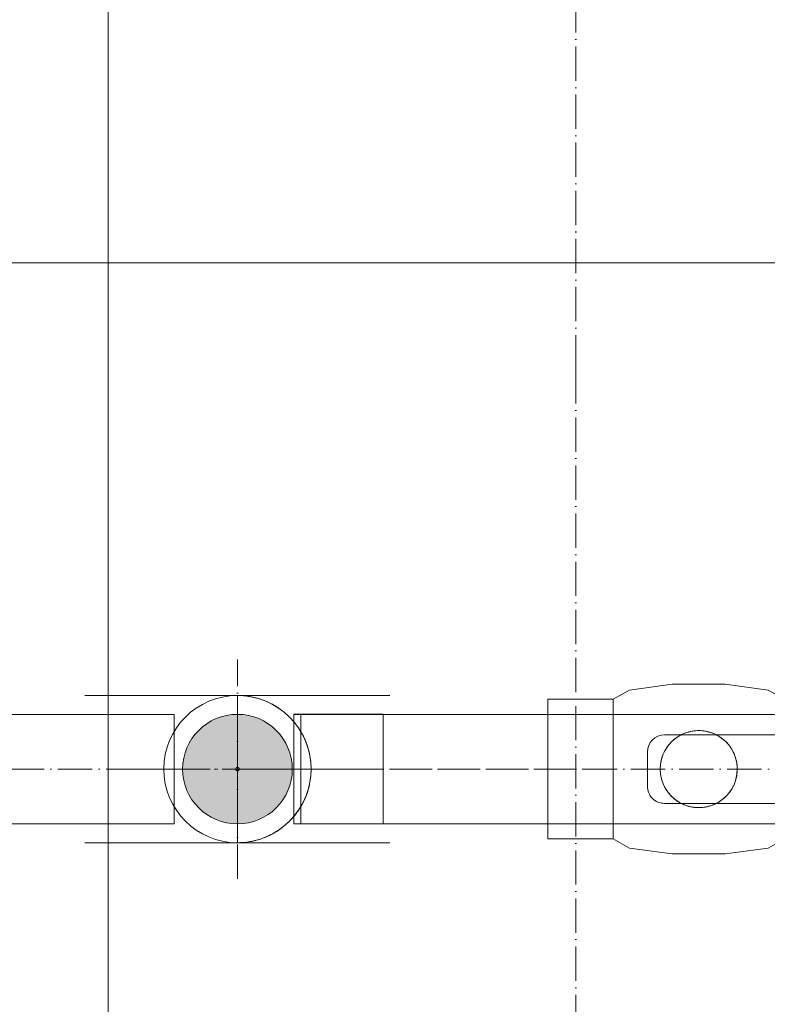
# Model space of a CAD drawing. Header units: metres. Extents: x -54598 to 1827199, y -329446 to -256744.
# Tile 81 of 256: x 25327 to 25763, y -274819 to -274243. Entities that reach past the tile are written whole.
import ezdxf

# ---------------------------------------------------------------- set-up
doc = ezdxf.new("R2010")
doc.units = ezdxf.units.M
doc.linetypes.add('ADSK_Осевая', pattern=[14, 10, -2, 0, -2])
for name, color, linetype, lineweight in [('G-ANNO-SYMB', 7, 'Continuous', 9), ('P-PIPE', 7, 'Continuous', 20), ('P-PIPE-CNTR', 7, 'ADSK_Осевая', 20)]:
    doc.layers.add(name, color=color, linetype=linetype, lineweight=lineweight)

# ---------------------------------------------------------------- blocks, each defined once
blk = doc.blocks.new('ADSK_Полипропилен_Отвод - Универсальный-V27-В_Этаж 01_Сводный')
at = {"layer": 'P-PIPE'}
for p, q in [((-2170.91, 24475.5), (-2213.41, 24475.5)), ((-2213.41, 24432.5), (-2213.41, 24475.5)), ((-2170.91, 24470), (-2196.91, 24470)), ((-2196.91, 24438), (-2196.91, 24470)), ((-2196.91, 24470), (-2196.91, 24438)), ((-2170.91, 24470), (-2170.91, 24438)), ((-2170.91, 24438), (-2170.91, 24470)), ((-2170.91, 24454), (-2170.91, 24454)), ((-2170.91, 24454), (-2170.91, 24454)), ((-2196.91, 24438), (-2170.91, 24438)), ((-2213.41, 24432.5), (-2170.91, 24432.5))]:
    blk.add_line(p, q, dxfattribs=at)
for points, knots in [([(-2213.41, 24475.5), (-2212.21, 24475.5), (-2209.78, 24475.29), (-2206.81, 24474.53), (-2204.48, 24473.59), (-2202.78, 24472.72), (-2201.39, 24471.85), (-2200.32, 24471.06), (-2199.53, 24470.43), (-2198.76, 24469.75), (-2198.01, 24469.02), (-2197.29, 24468.24), (-2196.6, 24467.41), (-2195.93, 24466.54), (-2195.3, 24465.61), (-2194.71, 24464.63), (-2194.17, 24463.61), (-2193.66, 24462.54), (-2193.07, 24461.04), (-2192.47, 24459.07), (-2192.01, 24456.59), (-2191.91, 24454.87), (-2191.91, 24454)], [0, 0, 0, 0, 0.125, 0.25, 0.3125, 0.375, 0.4375, 0.46875, 0.5, 0.53125, 0.5625, 0.59375, 0.625, 0.65625, 0.6875, 0.71875, 0.75, 0.78125, 0.8125, 0.875, 0.9375, 1, 1, 1, 1]), ([(-2191.91, 24454), (-2191.91, 24453.13), (-2192.01, 24451.41), (-2192.47, 24448.93), (-2193.07, 24446.96), (-2193.66, 24445.46), (-2194.17, 24444.38), (-2194.71, 24443.36), (-2195.3, 24442.39), (-2195.93, 24441.46), (-2196.6, 24440.58), (-2197.29, 24439.75), (-2198.01, 24438.98), (-2198.76, 24438.25), (-2199.53, 24437.57), (-2200.32, 24436.93), (-2201.39, 24436.15), (-2202.78, 24435.28), (-2204.48, 24434.41), (-2206.81, 24433.47), (-2209.78, 24432.7), (-2212.21, 24432.5), (-2213.41, 24432.5)], [0, 0, 0, 0, 0.0625, 0.125, 0.1875, 0.21875, 0.25, 0.28125, 0.3125, 0.34375, 0.375, 0.40625, 0.4375, 0.46875, 0.5, 0.53125, 0.5625, 0.625, 0.6875, 0.75, 0.875, 1, 1, 1, 1])]:
    blk.add_open_spline(points, degree=3, knots=knots, dxfattribs=at)
blk = doc.blocks.new('ADSK_Кран шаровой ППР_DN20-63 - Кран шаровый ППР 32-V30-В_Этаж 01_Сводный')
at = {"layer": 'P-PIPE', "color": 150}
for p, q in [((-25, 20.4), (-44, 20.4)), ((-44, -20.4), (-44, 20.4)), ((-44, 20.4), (-44, -20.4)), ((-25, 20.4), (-25, -20.4)), ((-25, -20.4), (-25, 20.4)), ((44, 20.4), (25, 20.4)), ((25, -20.4), (25, 20.4)), ((25, 20.4), (25, -20.4)), ((44, 20.4), (44, -20.4)), ((44, -20.4), (44, 20.4)), ((-25, 16), (-44, 16)), ((-44, -16), (-44, 16)), ((-44, 16), (-44, -16)), ((-25, -16), (-25, 16)), ((-25, 16), (-25, -16)), ((44, 16), (25, 16)), ((25, -16), (25, 16)), ((25, 16), (25, -16)), ((44, -16), (44, 16)), ((44, 16), (44, -16)), ((10, 10), (-60, 10)), ((-65, 5), (-65, -5)), ((15, -5), (15, 5)), ((-60, -10), (10, -10)), ((-44, -16), (-25, -16)), ((25, -16), (44, -16)), ((-44, -20.4), (-25, -20.4)), ((25, -20.4), (44, -20.4))]:
    blk.add_line(p, q, dxfattribs=at)
at = {"layer": 'P-PIPE', "color": 150, "flags": 128}
for points in [[(-25, 20.4), (-20.23, 23.1), (-7.73, 24.77), (7.73, 24.77), (20.23, 23.1), (25, 20.4)], [(25, 20.4), (20.23, 23.1), (7.73, 24.77), (-7.73, 24.77), (-20.23, 23.1), (-25, 20.4)], [(-25, -20.4), (-25, -14.42), (-25, 0), (-25, 14.42), (-25, 20.4)], [(-25, 20.4), (-25, 14.42), (-25, 0), (-25, -14.42), (-25, -20.4)], [(25, 20.4), (25, 14.42), (25, 0), (25, -14.42), (25, -20.4)], [(25, -20.4), (25, -14.42), (25, 0), (25, 14.42), (25, 20.4)], [(25, -20.4), (20.23, -23.1), (7.73, -24.77), (-7.73, -24.77), (-20.23, -23.1), (-25, -20.4)], [(-25, -20.4), (-20.23, -23.1), (-7.73, -24.77), (7.73, -24.77), (20.23, -23.1), (25, -20.4)]]:
    blk.add_lwpolyline(points, dxfattribs=at)
at = {"layer": 'P-PIPE', "color": 150}
for centre, radius, start, end in [((-60, 5), 5, 90, 180), ((0, 0), 11.25, 360, 180), ((10, 5), 5, 360, 90), ((0, 0), 11.25, 180, 360), ((-60, -5), 5, 180, 270), ((10, -5), 5, 270, 360)]:
    blk.add_arc(centre, radius, start, end, dxfattribs=at)
for points in [[(11.25, 0), (11.25, 0.66), (11.13, 1.98), (10.7, 3.57), (10.2, 4.78), (9.74, 5.65), (9.31, 6.34), (8.92, 6.86), (8.62, 7.24), (8.29, 7.61), (7.84, 8.07), (7.25, 8.62), (6.61, 9.12), (6.07, 9.48), (5.65, 9.73), (5.22, 9.97), (4.63, 10.26), (3.57, 10.7), (2.3, 11.05), (0.99, 11.22), (0, 11.26), (-0.99, 11.22), (-2.3, 11.05), (-3.57, 10.7), (-4.63, 10.26), (-5.22, 9.97), (-5.65, 9.73), (-6.06, 9.48), (-6.6, 9.12), (-7.25, 8.62), (-7.84, 8.08), (-8.29, 7.61), (-8.61, 7.24), (-8.92, 6.86), (-9.3, 6.34), (-9.74, 5.65), (-10.2, 4.78), (-10.7, 3.58), (-11.13, 1.98), (-11.25, 0.66), (-11.25, 0)], [(-11.25, 0), (-11.25, -0.66), (-11.13, -1.98), (-10.7, -3.58), (-10.2, -4.78), (-9.74, -5.65), (-9.3, -6.34), (-8.92, -6.86), (-8.61, -7.24), (-8.29, -7.61), (-7.84, -8.08), (-7.25, -8.62), (-6.6, -9.12), (-6.06, -9.48), (-5.65, -9.73), (-5.22, -9.97), (-4.63, -10.26), (-3.57, -10.7), (-2.3, -11.05), (-0.99, -11.22), (0, -11.26), (0.99, -11.22), (2.3, -11.05), (3.57, -10.7), (4.63, -10.26), (5.22, -9.97), (5.65, -9.73), (6.07, -9.48), (6.61, -9.12), (7.25, -8.62), (7.84, -8.07), (8.29, -7.61), (8.62, -7.24), (8.92, -6.86), (9.31, -6.34), (9.74, -5.65), (10.2, -4.78), (10.7, -3.57), (11.13, -1.98), (11.25, -0.66), (11.25, 0)]]:
    blk.add_open_spline(points, degree=3, knots=[0, 0, 0, 0, 0.055556, 0.111111, 0.138889, 0.166667, 0.194444, 0.208333, 0.222222, 0.236111, 0.25, 0.277778, 0.305556, 0.319444, 0.333333, 0.347222, 0.361111, 0.388889, 0.444444, 0.472222, 0.5, 0.527778, 0.555556, 0.611111, 0.638889, 0.652778, 0.666667, 0.680556, 0.694444, 0.722222, 0.75, 0.763889, 0.777778, 0.791667, 0.805556, 0.833333, 0.861111, 0.888889, 0.944444, 1, 1, 1, 1], dxfattribs=at)
blk = doc.blocks.new('ADSK_СтальСварка_Отвод_ГОСТ17375-2001 - Исполнение 2-V35-В_Этаж 01_Сводный')
at = {"layer": 'P-PIPE', "color": 1}
blk.add_line((-2118.64, 29306.88), (-2118.64, 29306.88), dxfattribs=at)
blk.add_line((-2118.64, 29306.88), (-2118.64, 29306.88), dxfattribs=at)
at = {"layer": 'P-PIPE', "color": 1, "flags": 128}
blk.add_lwpolyline([(-2255.14, 29199.36), (-2255.14, 29213.82), (-2255.14, 29228.42), (-2255.14, 29243.15), (-2255.14, 29257.97), (-2255.14, 29272.88), (-2255.14, 29287.84), (-2255.14, 29302.83), (-2255.14, 29306.88)], dxfattribs=at)
at = {"layer": 'P-PIPE-CNTR', "color": 1}
blk.add_line((-2118.64, 29306.88), (-2118.64, 28931.88), dxfattribs=at)
blk = doc.blocks.new('fdsafdsf')
at = {"layer": 'P-PIPE'}
blk.add_hatch(color=7, dxfattribs=at).paths.add_polyline_path([(220769.26, 36664.13), (220773.4, 36664.68), (220777.26, 36666.28), (220780.58, 36668.82), (220783.12, 36672.13), (220784.72, 36675.99), (220785.26, 36680.13), (220784.72, 36684.27), (220783.12, 36688.13), (220780.58, 36691.45), (220777.26, 36693.99), (220773.4, 36695.59), (220769.26, 36696.13), (220765.12, 36695.59), (220761.26, 36693.99), (220757.95, 36691.45), (220755.41, 36688.13), (220753.81, 36684.27), (220753.26, 36680.13), (220753.81, 36675.99), (220755.41, 36672.13), (220757.95, 36668.82), (220761.26, 36666.28), (220765.12, 36664.68)])
at = {"layer": 'G-ANNO-SYMB', "lineweight": 20}
blk.add_line((224776.14, 36828.05), (210310.36, 36828.05), dxfattribs=at)
at = {"layer": 'P-PIPE', "color": 1}
blk.add_line((220731.52, 35771.9), (220731.52, 36796.9), dxfattribs=at)
at = {"layer": 'P-PIPE', "color": 150}
for p, q in [((220750.76, 36701.63), (220724.76, 36701.63)), ((220787.76, 36701.63), (220750.76, 36701.63)), ((220813.76, 36701.63), (220787.76, 36701.63)), ((220750.76, 36696.13), (220660.66, 36696.13)), ((220750.76, 36696.13), (220724.76, 36696.13)), ((220750.76, 36664.13), (220750.76, 36696.13)), ((220813.76, 36696.13), (220787.76, 36696.13)), ((220787.76, 36664.13), (220787.76, 36696.13)), ((220878.88, 36664.13), (220878.88, 36696.13)), ((220787.76, 36691.09), (220787.76, 36680.13)), ((220787.76, 36680.13), (220787.76, 36691.09)), ((220768.76, 36680.13), (220769.76, 36680.13)), ((220768.76, 36680.13), (220769.76, 36680.13)), ((220787.76, 36680.13), (220787.76, 36669.18)), ((220787.76, 36669.18), (220787.76, 36680.13)), ((220660.66, 36664.13), (220750.76, 36664.13)), ((220724.76, 36664.13), (220750.76, 36664.13)), ((220787.76, 36664.13), (220813.76, 36664.13)), ((220724.76, 36658.63), (220750.76, 36658.63)), ((220750.76, 36658.63), (220787.76, 36658.63)), ((220787.76, 36658.63), (220813.76, 36658.63))]:
    blk.add_line(p, q, dxfattribs=at)
at = {"layer": 'P-PIPE'}
for p, q in [((221166.75, 36696.13), (220785.75, 36696.13)), ((220785.75, 36664.13), (220785.75, 36696.13)), ((220785.75, 36664.13), (221166.75, 36664.13))]:
    blk.add_line(p, q, dxfattribs=at)
at = {"layer": 'P-PIPE', "color": 150, "flags": 128}
for points in [[(220768.76, 36680.13), (220768.76, 36680.15), (220768.76, 36680.17), (220768.77, 36680.19), (220768.77, 36680.21), (220768.77, 36680.23), (220768.78, 36680.25), (220768.78, 36680.27), (220768.79, 36680.29), (220768.8, 36680.31), (220768.8, 36680.33), (220768.81, 36680.35), (220768.82, 36680.36), (220768.83, 36680.38), (220768.84, 36680.4), (220768.85, 36680.42), (220768.86, 36680.43), (220768.87, 36680.45), (220768.89, 36680.46), (220768.9, 36680.48), (220768.91, 36680.49), (220768.93, 36680.51), (220768.94, 36680.52), (220768.96, 36680.53), (220768.98, 36680.54), (220768.99, 36680.55), (220769.01, 36680.56), (220769.03, 36680.57), (220769.05, 36680.58), (220769.06, 36680.59), (220769.08, 36680.6), (220769.1, 36680.61), (220769.12, 36680.61), (220769.14, 36680.62), (220769.16, 36680.62), (220769.18, 36680.63), (220769.2, 36680.63), (220769.22, 36680.63), (220769.24, 36680.63), (220769.26, 36680.63), (220769.28, 36680.63), (220769.3, 36680.63), (220769.32, 36680.63), (220769.34, 36680.63), (220769.36, 36680.62), (220769.38, 36680.62), (220769.4, 36680.62), (220769.42, 36680.61), (220769.43, 36680.6), (220769.45, 36680.6), (220769.47, 36680.59), (220769.49, 36680.58), (220769.51, 36680.57), (220769.52, 36680.56), (220769.54, 36680.55), (220769.56, 36680.54), (220769.57, 36680.53), (220769.59, 36680.51), (220769.6, 36680.5), (220769.62, 36680.49), (220769.63, 36680.47), (220769.65, 36680.46), (220769.66, 36680.44), (220769.67, 36680.42), (220769.68, 36680.41), (220769.69, 36680.39), (220769.7, 36680.37), (220769.71, 36680.36), (220769.72, 36680.34), (220769.73, 36680.32), (220769.73, 36680.3), (220769.74, 36680.28), (220769.75, 36680.26), (220769.75, 36680.24), (220769.76, 36680.22), (220769.76, 36680.2), (220769.76, 36680.18), (220769.76, 36680.16), (220769.76, 36680.14), (220769.76, 36680.13)], [(220769.76, 36680.13), (220769.76, 36680.11), (220769.76, 36680.09), (220769.76, 36680.07), (220769.76, 36680.05), (220769.75, 36680.03), (220769.75, 36680.01), (220769.74, 36680), (220769.74, 36679.98), (220769.73, 36679.96), (220769.72, 36679.94), (220769.72, 36679.92), (220769.71, 36679.9), (220769.7, 36679.89), (220769.69, 36679.87), (220769.68, 36679.85), (220769.66, 36679.83), (220769.65, 36679.82), (220769.64, 36679.8), (220769.63, 36679.79), (220769.61, 36679.77), (220769.6, 36679.76), (220769.58, 36679.75), (220769.57, 36679.74), (220769.55, 36679.72), (220769.53, 36679.71), (220769.52, 36679.7), (220769.5, 36679.69), (220769.48, 36679.68), (220769.46, 36679.68), (220769.44, 36679.67), (220769.43, 36679.66), (220769.41, 36679.65), (220769.39, 36679.65), (220769.37, 36679.64), (220769.35, 36679.64), (220769.33, 36679.64), (220769.31, 36679.64), (220769.29, 36679.63), (220769.27, 36679.63), (220769.25, 36679.63), (220769.23, 36679.63), (220769.21, 36679.64), (220769.19, 36679.64), (220769.17, 36679.64), (220769.15, 36679.65), (220769.13, 36679.65), (220769.11, 36679.66), (220769.09, 36679.66), (220769.07, 36679.67), (220769.06, 36679.68), (220769.04, 36679.69), (220769.02, 36679.7), (220769, 36679.71), (220768.99, 36679.72), (220768.97, 36679.73), (220768.95, 36679.74), (220768.94, 36679.75), (220768.92, 36679.77), (220768.91, 36679.78), (220768.89, 36679.8), (220768.88, 36679.81), (220768.87, 36679.83), (220768.86, 36679.84), (220768.85, 36679.86), (220768.83, 36679.88), (220768.82, 36679.89), (220768.82, 36679.91), (220768.81, 36679.93), (220768.8, 36679.95), (220768.79, 36679.97), (220768.79, 36679.99), (220768.78, 36680), (220768.78, 36680.02), (220768.77, 36680.04), (220768.77, 36680.06), (220768.77, 36680.08), (220768.76, 36680.1), (220768.76, 36680.12), (220768.76, 36680.13)]]:
    blk.add_lwpolyline(points, dxfattribs=at)
at = {"layer": 'P-PIPE', "color": 150}
for radius, start, end in [(21.5, 0, 180), (16, 90, 270), (16, 90, 180), (16, 270, 90), (16, 0, 90), (21.5, 180, 0), (16, 180, 270), (16, 270, 0)]:
    blk.add_arc((220769.26, 36680.13), radius, start, end, dxfattribs=at)
at = {"layer": 'P-PIPE-CNTR', "color": 1}
for q in [(220868.02, 37171.9), (220868.02, 35771.9), (220868.02, 35771.9)]:
    blk.add_line((220868.02, 36796.9), q, dxfattribs=at)
at = {"layer": 'P-PIPE-CNTR', "color": 150}
for p, q in [((220769.26, 36648.13), (220769.26, 36712.13)), ((220660.66, 36680.13), (220750.76, 36680.13)), ((220660.66, 36680.13), (220750.76, 36680.13)), ((220737.26, 36680.13), (220801.26, 36680.13)), ((220750.76, 36680.13), (220787.76, 36680.13)), ((220769.26, 36680.13), (220769.25, 36680.13)), ((220787.76, 36680.13), (220878.88, 36680.13)), ((220787.76, 36680.13), (220878.88, 36680.13))]:
    blk.add_line(p, q, dxfattribs=at)
at = {"layer": 'P-PIPE-CNTR'}
for p, q in [((220769.25, 36680.13), (220785.75, 36680.13)), ((220785.75, 36680.13), (221166.75, 36680.13)), ((220785.75, 36680.13), (221166.75, 36680.13))]:
    blk.add_line(p, q, dxfattribs=at)
at = {"layer": 'P-PIPE', "color": 1, "xscale": -1, "rotation": 180}
blk.add_blockref('ADSK_СтальСварка_Отвод_ГОСТ17375-2001 - Исполнение 2-V35-В_Этаж 01_Сводный', (222986.66, 66103.79), dxfattribs=at)
at = {"layer": 'P-PIPE', "color": 150, "rotation": 180}
blk.add_blockref('ADSK_Кран шаровой ППР_DN20-63 - Кран шаровый ППР 32-V30-В_Этаж 01_Сводный', (220903.88, 36680.13), dxfattribs=at)
at = {"layer": 'P-PIPE'}
blk.add_blockref('ADSK_Полипропилен_Отвод - Универсальный-V27-В_Этаж 01_Сводный', (222982.66, 12226.14), dxfattribs=at)

msp = doc.modelspace()

# ---------------------------------------------------------------- block references
at = {"color": 5, "lineweight": 30, "xscale": 2, "yscale": 2, "zscale": 2}
msp.add_blockref('fdsafdsf', (-416084.8, -348041.46), dxfattribs=at)

doc.saveas('drawing.dxf')
